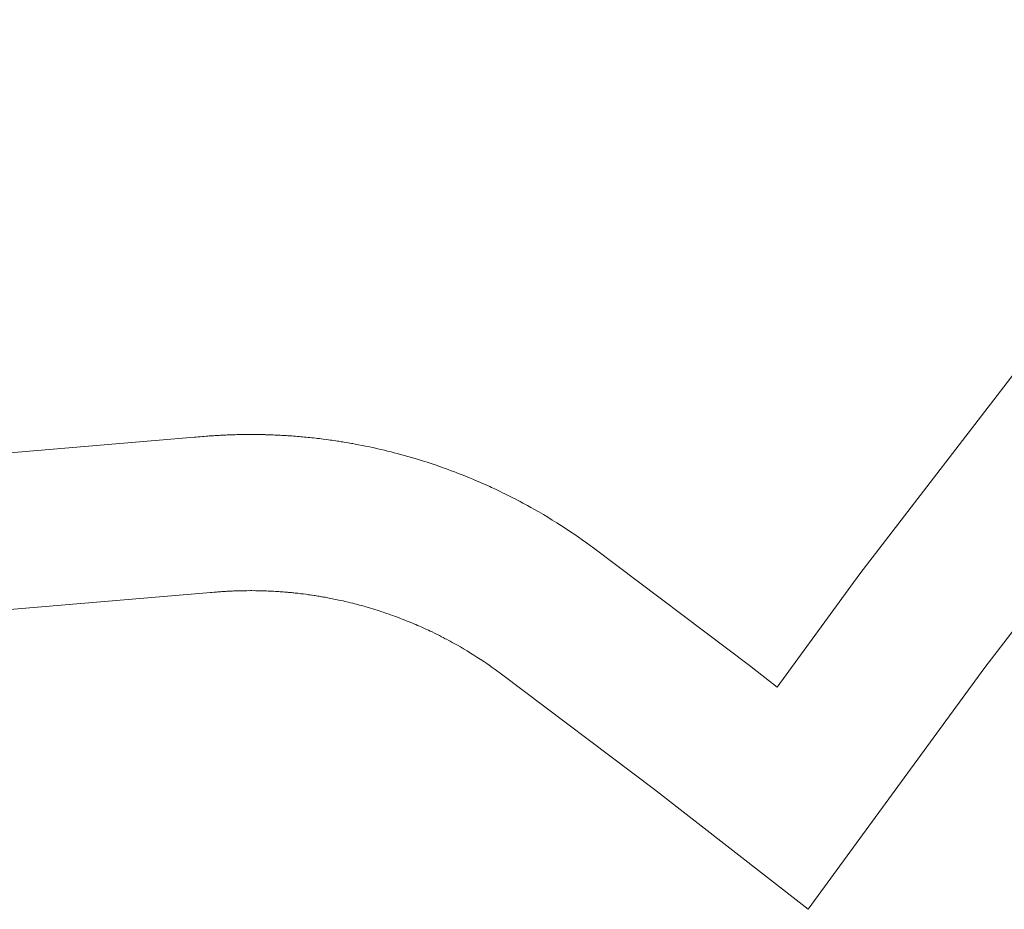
# Model space of a CAD drawing. Header units: metres. Extents: x 148316 to 148653, y 486436 to 486744.
# Tile 93 of 110: x 148563.398 to 148563.776, y 486715.708 to 486716.05. Entities that reach past the tile are written whole.
import ezdxf

# ---------------------------------------------------------------- set-up
doc = ezdxf.new("R2010")
doc.units = ezdxf.units.M
doc.header["$MEASUREMENT"] = 0
doc.layers.add('WVB-pen-brm-dik 018', color=6, linetype='Continuous', lineweight=13)
doc.layers.add('WVB-raster-60%', color=253, linetype='Continuous', lineweight=30)

# ---------------------------------------------------------------- blocks, each defined once
blk = doc.blocks.new('INZET')
at = {"layer": 'WVB-pen-brm-dik 018'}
for p, q in [((-0.039473, -0.1272679), (-0.0413896, -0.1261342)), ((-0.0413896, -0.1261342), (-0.039473, -0.1272679)), ((-0.0415404, -0.1263936), (-0.0396207, -0.127529)), ((-0.0396207, -0.127529), (-0.0415404, -0.1263936)), ((-0.0394661, -0.1272718), (-0.039473, -0.1272679)), ((-0.039473, -0.1272679), (-0.0394661, -0.1272718)), ((-0.0394633, -0.1272734), (-0.0394661, -0.1272718)), ((-0.0394661, -0.1272718), (-0.0394633, -0.1272734)), ((-0.0394605, -0.1272751), (-0.0394633, -0.1272734)), ((-0.0394633, -0.1272734), (-0.0394605, -0.1272751)), ((-0.0394569, -0.1272772), (-0.0394605, -0.1272751)), ((-0.0394605, -0.1272751), (-0.0394569, -0.1272772)), ((-0.0394531, -0.1272794), (-0.0394569, -0.1272772)), ((-0.0394569, -0.1272772), (-0.0394531, -0.1272794)), ((-0.03945, -0.1272812), (-0.0394531, -0.1272794)), ((-0.0394531, -0.1272794), (-0.03945, -0.1272812)), ((-0.0394471, -0.127283), (-0.03945, -0.1272812)), ((-0.03945, -0.1272812), (-0.0394471, -0.127283)), ((-0.0394444, -0.1272846), (-0.0394471, -0.127283)), ((-0.0394471, -0.127283), (-0.0394444, -0.1272846)), ((-0.0394418, -0.1272862), (-0.0394444, -0.1272846)), ((-0.0394444, -0.1272846), (-0.0394418, -0.1272862)), ((-0.0394397, -0.1272875), (-0.0394418, -0.1272862)), ((-0.0394418, -0.1272862), (-0.0394397, -0.1272875)), ((-0.039438, -0.1272885), (-0.0394397, -0.1272875)), ((-0.0394397, -0.1272875), (-0.039438, -0.1272885)), ((-0.0394346, -0.1272906), (-0.039438, -0.1272885)), ((-0.039438, -0.1272885), (-0.0394346, -0.1272906)), ((-0.0394324, -0.127292), (-0.0394346, -0.1272906)), ((-0.0394346, -0.1272906), (-0.0394324, -0.127292)), ((-0.039431, -0.1272929), (-0.0394324, -0.127292)), ((-0.0394324, -0.127292), (-0.039431, -0.1272929)), ((-0.0394283, -0.1272945), (-0.039431, -0.1272929)), ((-0.039431, -0.1272929), (-0.0394283, -0.1272945)), ((-0.0394255, -0.1272963), (-0.0394283, -0.1272945)), ((-0.0394283, -0.1272945), (-0.0394255, -0.1272963)), ((-0.0394235, -0.1272976), (-0.0394255, -0.1272963)), ((-0.0394255, -0.1272963), (-0.0394235, -0.1272976)), ((-0.039421, -0.1272992), (-0.0394235, -0.1272976)), ((-0.0394235, -0.1272976), (-0.039421, -0.1272992)), ((-0.0394175, -0.1273014), (-0.039421, -0.1272992)), ((-0.039421, -0.1272992), (-0.0394175, -0.1273014)), ((-0.0394151, -0.127303), (-0.0394175, -0.1273014)), ((-0.0394175, -0.1273014), (-0.0394151, -0.127303)), ((-0.0394129, -0.1273044), (-0.0394151, -0.127303)), ((-0.0394151, -0.127303), (-0.0394129, -0.1273044)), ((-0.0394085, -0.1273073), (-0.0394129, -0.1273044)), ((-0.0394129, -0.1273044), (-0.0394085, -0.1273073)), ((-0.039405, -0.1273096), (-0.0394085, -0.1273073)), ((-0.0394085, -0.1273073), (-0.039405, -0.1273096)), ((-0.0394023, -0.1273114), (-0.039405, -0.1273096)), ((-0.039405, -0.1273096), (-0.0394023, -0.1273114)), ((-0.0393997, -0.1273132), (-0.0394023, -0.1273114)), ((-0.0394023, -0.1273114), (-0.0393997, -0.1273132)), ((-0.0393972, -0.1273148), (-0.0393997, -0.1273132)), ((-0.0393997, -0.1273132), (-0.0393972, -0.1273148)), ((-0.0393952, -0.1273162), (-0.0393972, -0.1273148)), ((-0.0393972, -0.1273148), (-0.0393952, -0.1273162)), ((-0.039392, -0.1273184), (-0.0393952, -0.1273162)), ((-0.0393952, -0.1273162), (-0.039392, -0.1273184)), ((-0.0393885, -0.1273208), (-0.039392, -0.1273184)), ((-0.039392, -0.1273184), (-0.0393885, -0.1273208)), ((-0.0393862, -0.1273224), (-0.0393885, -0.1273208)), ((-0.0393885, -0.1273208), (-0.0393862, -0.1273224)), ((-0.039384, -0.1273239), (-0.0393862, -0.1273224)), ((-0.0393862, -0.1273224), (-0.039384, -0.1273239)), ((-0.0393813, -0.1273258), (-0.039384, -0.1273239)), ((-0.039384, -0.1273239), (-0.0393813, -0.1273258)), ((-0.0393783, -0.1273279), (-0.0393813, -0.1273258)), ((-0.0393813, -0.1273258), (-0.0393783, -0.1273279)), ((-0.0393756, -0.1273298), (-0.0393783, -0.1273279)), ((-0.0393783, -0.1273279), (-0.0393756, -0.1273298)), ((-0.0393723, -0.1273322), (-0.0393756, -0.1273298)), ((-0.0393756, -0.1273298), (-0.0393723, -0.1273322)), ((-0.03937, -0.1273338), (-0.0393723, -0.1273322)), ((-0.0393723, -0.1273322), (-0.03937, -0.1273338)), ((-0.0393667, -0.1273362), (-0.03937, -0.1273338)), ((-0.03937, -0.1273338), (-0.0393667, -0.1273362)), ((-0.0393639, -0.1273383), (-0.0393667, -0.1273362)), ((-0.0393667, -0.1273362), (-0.0393639, -0.1273383)), ((-0.0393613, -0.1273401), (-0.0393639, -0.1273383)), ((-0.0393639, -0.1273383), (-0.0393613, -0.1273401)), ((-0.0393585, -0.1273422), (-0.0393613, -0.1273401)), ((-0.0393613, -0.1273401), (-0.0393585, -0.1273422)), ((-0.0393551, -0.1273447), (-0.0393585, -0.1273422)), ((-0.0393585, -0.1273422), (-0.0393551, -0.1273447)), ((-0.0393532, -0.1273461), (-0.0393551, -0.1273447)), ((-0.0393551, -0.1273447), (-0.0393532, -0.1273461)), ((-0.0393523, -0.1273469), (-0.0393532, -0.1273461)), ((-0.0393532, -0.1273461), (-0.0393523, -0.1273469)), ((-0.0393489, -0.1273494), (-0.0393523, -0.1273469)), ((-0.0393523, -0.1273469), (-0.0393489, -0.1273494)), ((-0.0393467, -0.1273511), (-0.0393489, -0.1273494)), ((-0.0393489, -0.1273494), (-0.0393467, -0.1273511)), ((-0.0393438, -0.1273533), (-0.0393467, -0.1273511)), ((-0.0393467, -0.1273511), (-0.0393438, -0.1273533)), ((-0.0393406, -0.1273558), (-0.0393438, -0.1273533)), ((-0.0393438, -0.1273533), (-0.0393406, -0.1273558)), ((-0.0393381, -0.1273577), (-0.0393406, -0.1273558)), ((-0.0393406, -0.1273558), (-0.0393381, -0.1273577)), ((-0.0393363, -0.1273591), (-0.0393381, -0.1273577)), ((-0.0393381, -0.1273577), (-0.0393363, -0.1273591)), ((-0.0393335, -0.1273613), (-0.0393363, -0.1273591)), ((-0.0393363, -0.1273591), (-0.0393335, -0.1273613)), ((-0.0393303, -0.1273638), (-0.0393335, -0.1273613)), ((-0.0393335, -0.1273613), (-0.0393303, -0.1273638)), ((-0.0393277, -0.1273659), (-0.0393303, -0.1273638)), ((-0.0393303, -0.1273638), (-0.0393277, -0.1273659)), ((-0.0393242, -0.1273687), (-0.0393277, -0.1273659)), ((-0.0393277, -0.1273659), (-0.0393242, -0.1273687)), ((-0.0393207, -0.1273715), (-0.0393242, -0.1273687)), ((-0.0393242, -0.1273687), (-0.0393207, -0.1273715)), ((-0.0393184, -0.1273734), (-0.0393207, -0.1273715)), ((-0.0393207, -0.1273715), (-0.0393184, -0.1273734)), ((-0.0393155, -0.1273757), (-0.0393184, -0.1273734)), ((-0.0393184, -0.1273734), (-0.0393155, -0.1273757)), ((-0.0393128, -0.127378), (-0.0393155, -0.1273757)), ((-0.0393155, -0.1273757), (-0.0393128, -0.127378)), ((-0.0393104, -0.12738), (-0.0393128, -0.127378)), ((-0.0393128, -0.127378), (-0.0393104, -0.12738)), ((-0.0393073, -0.1273826), (-0.0393104, -0.12738)), ((-0.0393104, -0.12738), (-0.0393073, -0.1273826)), ((-0.0393041, -0.1273852), (-0.0393073, -0.1273826)), ((-0.0393073, -0.1273826), (-0.0393041, -0.1273852)), ((-0.0393016, -0.1273873), (-0.0393041, -0.1273852)), ((-0.0393041, -0.1273852), (-0.0393016, -0.1273873)), ((-0.0392993, -0.1273893), (-0.0393016, -0.1273873)), ((-0.0393016, -0.1273873), (-0.0392993, -0.1273893)), ((-0.0392967, -0.1273915), (-0.0392993, -0.1273893)), ((-0.0392993, -0.1273893), (-0.0392967, -0.1273915)), ((-0.0392938, -0.127394), (-0.0392967, -0.1273915)), ((-0.0392967, -0.1273915), (-0.0392938, -0.127394)), ((-0.0392917, -0.1273959), (-0.0392938, -0.127394)), ((-0.0392938, -0.127394), (-0.0392917, -0.1273959)), ((-0.0392888, -0.1273984), (-0.0392917, -0.1273959)), ((-0.0392917, -0.1273959), (-0.0392888, -0.1273984)), ((-0.0392861, -0.1274007), (-0.0392888, -0.1273984)), ((-0.0392888, -0.1273984), (-0.0392861, -0.1274007)), ((-0.0392835, -0.1274031), (-0.0392861, -0.1274007)), ((-0.0392861, -0.1274007), (-0.0392835, -0.1274031)), ((-0.0392807, -0.1274055), (-0.0392835, -0.1274031)), ((-0.0392835, -0.1274031), (-0.0392807, -0.1274055)), ((-0.0392777, -0.1274082), (-0.0392807, -0.1274055)), ((-0.0392807, -0.1274055), (-0.0392777, -0.1274082)), ((-0.0392757, -0.1274101), (-0.0392777, -0.1274082)), ((-0.0392777, -0.1274082), (-0.0392757, -0.1274101)), ((-0.0392725, -0.1274129), (-0.0392757, -0.1274101)), ((-0.0392757, -0.1274101), (-0.0392725, -0.1274129)), ((-0.0392701, -0.1274151), (-0.0392725, -0.1274129)), ((-0.0392725, -0.1274129), (-0.0392701, -0.1274151)), ((-0.0392671, -0.1274179), (-0.0392701, -0.1274151)), ((-0.0392701, -0.1274151), (-0.0392671, -0.1274179)), ((-0.039262, -0.1274226), (-0.0392671, -0.1274179)), ((-0.0392671, -0.1274179), (-0.039262, -0.1274226)), ((-0.0392597, -0.1274248), (-0.039262, -0.1274226)), ((-0.039262, -0.1274226), (-0.0392597, -0.1274248)), ((-0.039257, -0.1274273), (-0.0392597, -0.1274248)), ((-0.0392597, -0.1274248), (-0.039257, -0.1274273)), ((-0.0392547, -0.1274295), (-0.039257, -0.1274273)), ((-0.039257, -0.1274273), (-0.0392547, -0.1274295)), ((-0.0392521, -0.127432), (-0.0392547, -0.1274295)), ((-0.0392547, -0.1274295), (-0.0392521, -0.127432)), ((-0.0392492, -0.1274348), (-0.0392521, -0.127432)), ((-0.0392521, -0.127432), (-0.0392492, -0.1274348)), ((-0.0392469, -0.127437), (-0.0392492, -0.1274348)), ((-0.0392492, -0.1274348), (-0.0392469, -0.127437)), ((-0.0392449, -0.1274389), (-0.0392469, -0.127437)), ((-0.0392469, -0.127437), (-0.0392449, -0.1274389)), ((-0.0392418, -0.127442), (-0.0392449, -0.1274389)), ((-0.0392449, -0.1274389), (-0.0392418, -0.127442)), ((-0.0392395, -0.1274442), (-0.0392418, -0.127442)), ((-0.0392418, -0.127442), (-0.0392395, -0.1274442)), ((-0.0392375, -0.1274463), (-0.0392395, -0.1274442)), ((-0.0392395, -0.1274442), (-0.0392375, -0.1274463)), ((-0.0392351, -0.1274486), (-0.0392375, -0.1274463)), ((-0.0392375, -0.1274463), (-0.0392351, -0.1274486)), ((-0.0392323, -0.1274514), (-0.0392351, -0.1274486)), ((-0.0392351, -0.1274486), (-0.0392323, -0.1274514)), ((-0.0392298, -0.1274539), (-0.0392323, -0.1274514)), ((-0.0392323, -0.1274514), (-0.0392298, -0.1274539)), ((-0.0392277, -0.1274561), (-0.0392298, -0.1274539)), ((-0.0392298, -0.1274539), (-0.0392277, -0.1274561)), ((-0.0392256, -0.1274582), (-0.0392277, -0.1274561)), ((-0.0392277, -0.1274561), (-0.0392256, -0.1274582)), ((-0.0392227, -0.1274612), (-0.0392256, -0.1274582)), ((-0.0392256, -0.1274582), (-0.0392227, -0.1274612)), ((-0.0392088, -0.1274759), (-0.0392227, -0.1274612)), ((-0.0392227, -0.1274612), (-0.0392088, -0.1274759)), ((-0.0392031, -0.127482), (-0.0392088, -0.1274759)), ((-0.0392088, -0.1274759), (-0.0392031, -0.127482)), ((-0.0391997, -0.1274856), (-0.0392031, -0.127482)), ((-0.0392031, -0.127482), (-0.0391997, -0.1274856)), ((-0.0391972, -0.1274884), (-0.0391997, -0.1274856)), ((-0.0391997, -0.1274856), (-0.0391972, -0.1274884)), ((-0.0391924, -0.1274937), (-0.0391972, -0.1274884)), ((-0.0391972, -0.1274884), (-0.0391924, -0.1274937)), ((-0.0391883, -0.1274984), (-0.0391924, -0.1274937)), ((-0.0391924, -0.1274937), (-0.0391883, -0.1274984)), ((-0.0391837, -0.1275037), (-0.0391883, -0.1274984)), ((-0.0391883, -0.1274984), (-0.0391837, -0.1275037)), ((-0.0391798, -0.1275082), (-0.0391837, -0.1275037)), ((-0.0391837, -0.1275037), (-0.0391798, -0.1275082)), ((-0.0391749, -0.1275138), (-0.0391798, -0.1275082)), ((-0.0391798, -0.1275082), (-0.0391749, -0.1275138)), ((-0.0391713, -0.1275181), (-0.0391749, -0.1275138)), ((-0.0391749, -0.1275138), (-0.0391713, -0.1275181)), ((-0.0391675, -0.1275226), (-0.0391713, -0.1275181)), ((-0.0391713, -0.1275181), (-0.0391675, -0.1275226)), ((-0.0396207, -0.127529), (-0.0396142, -0.1275327)), ((-0.0396142, -0.1275327), (-0.0396207, -0.127529)), ((-0.0396142, -0.1275327), (-0.0396137, -0.127533)), ((-0.0396137, -0.127533), (-0.0396142, -0.1275327)), ((-0.0396137, -0.127533), (-0.0396122, -0.1275339)), ((-0.0396122, -0.1275339), (-0.0396137, -0.127533)), ((-0.0396122, -0.1275339), (-0.0396081, -0.1275363)), ((-0.0396081, -0.1275363), (-0.0396122, -0.1275339)), ((-0.0396081, -0.1275363), (-0.039606, -0.1275375)), ((-0.039606, -0.1275375), (-0.0396081, -0.1275363)), ((-0.0391633, -0.1275277), (-0.0391675, -0.1275226)), ((-0.0391675, -0.1275226), (-0.0391633, -0.1275277)), ((-0.0391598, -0.127532), (-0.0391633, -0.1275277)), ((-0.0391633, -0.1275277), (-0.0391598, -0.127532)), ((-0.0391558, -0.127537), (-0.0391598, -0.127532)), ((-0.0391598, -0.127532), (-0.0391558, -0.127537)), ((-0.0391524, -0.1275412), (-0.0391558, -0.127537)), ((-0.0391558, -0.127537), (-0.0391524, -0.1275412)), ((-0.039606, -0.1275375), (-0.0396042, -0.1275386)), ((-0.0396042, -0.1275386), (-0.039606, -0.1275375)), ((-0.0396042, -0.1275386), (-0.039602, -0.1275399)), ((-0.039602, -0.1275399), (-0.0396042, -0.1275386)), ((-0.039602, -0.1275399), (-0.0395999, -0.1275412)), ((-0.0395999, -0.1275412), (-0.039602, -0.1275399)), ((-0.0395999, -0.1275412), (-0.0395977, -0.1275425)), ((-0.0395977, -0.1275425), (-0.0395999, -0.1275412)), ((-0.0395977, -0.1275425), (-0.0395955, -0.1275438)), ((-0.0395955, -0.1275438), (-0.0395977, -0.1275425)), ((-0.0395955, -0.1275438), (-0.0395943, -0.1275446)), ((-0.0395943, -0.1275446), (-0.0395955, -0.1275438)), ((-0.0395943, -0.1275446), (-0.0395931, -0.1275453)), ((-0.0395931, -0.1275453), (-0.0395943, -0.1275446)), ((-0.0395931, -0.1275453), (-0.0395911, -0.1275466)), ((-0.0395911, -0.1275466), (-0.0395931, -0.1275453)), ((-0.0395911, -0.1275466), (-0.0395892, -0.1275477)), ((-0.0395892, -0.1275477), (-0.0395911, -0.1275466)), ((-0.0395892, -0.1275477), (-0.0395876, -0.1275487)), ((-0.0395876, -0.1275487), (-0.0395892, -0.1275477)), ((-0.0395876, -0.1275487), (-0.0395865, -0.1275494)), ((-0.0395865, -0.1275494), (-0.0395876, -0.1275487)), ((-0.0395865, -0.1275494), (-0.0395848, -0.1275505)), ((-0.0395848, -0.1275505), (-0.0395865, -0.1275494)), ((-0.0395848, -0.1275505), (-0.0395824, -0.1275521)), ((-0.0395824, -0.1275521), (-0.0395848, -0.1275505)), ((-0.0395824, -0.1275521), (-0.0395805, -0.1275533)), ((-0.0395805, -0.1275533), (-0.0395824, -0.1275521)), ((-0.0395805, -0.1275533), (-0.0395783, -0.1275547)), ((-0.0395783, -0.1275547), (-0.0395805, -0.1275533)), ((-0.0395783, -0.1275547), (-0.0395759, -0.1275562)), ((-0.0395759, -0.1275562), (-0.0395783, -0.1275547)), ((-0.0391481, -0.1275466), (-0.0391524, -0.1275412)), ((-0.0391524, -0.1275412), (-0.0391481, -0.1275466)), ((-0.0391447, -0.1275509), (-0.0391481, -0.1275466)), ((-0.0391481, -0.1275466), (-0.0391447, -0.1275509)), ((-0.0391407, -0.1275562), (-0.0391447, -0.1275509)), ((-0.0391447, -0.1275509), (-0.0391407, -0.1275562)), ((-0.0395759, -0.1275562), (-0.039574, -0.1275575)), ((-0.039574, -0.1275575), (-0.0395759, -0.1275562)), ((-0.039574, -0.1275575), (-0.0395714, -0.1275593)), ((-0.0395714, -0.1275593), (-0.039574, -0.1275575)), ((-0.0395714, -0.1275593), (-0.0395686, -0.1275611)), ((-0.0395686, -0.1275611), (-0.0395714, -0.1275593)), ((-0.0395686, -0.1275611), (-0.0395672, -0.127562)), ((-0.0395672, -0.127562), (-0.0395686, -0.1275611)), ((-0.0395672, -0.127562), (-0.0395654, -0.1275633)), ((-0.0395654, -0.1275633), (-0.0395672, -0.127562)), ((-0.0395654, -0.1275633), (-0.0395637, -0.1275644)), ((-0.0395637, -0.1275644), (-0.0395654, -0.1275633)), ((-0.0395637, -0.1275644), (-0.0395613, -0.127566)), ((-0.0395613, -0.127566), (-0.0395637, -0.1275644)), ((-0.0395613, -0.127566), (-0.0395588, -0.1275677)), ((-0.0395588, -0.1275677), (-0.0395613, -0.127566)), ((-0.0395588, -0.1275677), (-0.0395577, -0.1275685)), ((-0.0395577, -0.1275685), (-0.0395588, -0.1275677)), ((-0.0395577, -0.1275685), (-0.0395555, -0.1275701)), ((-0.0395555, -0.1275701), (-0.0395577, -0.1275685)), ((-0.0395555, -0.1275701), (-0.0395532, -0.1275716)), ((-0.0395532, -0.1275716), (-0.0395555, -0.1275701)), ((-0.0395532, -0.1275716), (-0.0395518, -0.1275727)), ((-0.0395518, -0.1275727), (-0.0395532, -0.1275716)), ((-0.0395518, -0.1275727), (-0.0395496, -0.1275742)), ((-0.0395496, -0.1275742), (-0.0395518, -0.1275727)), ((-0.0395496, -0.1275742), (-0.0395474, -0.1275758)), ((-0.0395474, -0.1275758), (-0.0395496, -0.1275742)), ((-0.0391374, -0.1275604), (-0.0391407, -0.1275562)), ((-0.0391407, -0.1275562), (-0.0391374, -0.1275604)), ((-0.0391331, -0.1275661), (-0.0391374, -0.1275604)), ((-0.0391374, -0.1275604), (-0.0391331, -0.1275661)), ((-0.0391301, -0.1275701), (-0.0391331, -0.1275661)), ((-0.0391331, -0.1275661), (-0.0391301, -0.1275701)), ((-0.039128, -0.127573), (-0.0391301, -0.1275701)), ((-0.0391301, -0.1275701), (-0.039128, -0.127573)), ((-0.0391242, -0.1275781), (-0.039128, -0.127573)), ((-0.039128, -0.127573), (-0.0391242, -0.1275781)), ((-0.0395474, -0.1275758), (-0.0395452, -0.1275774)), ((-0.0395452, -0.1275774), (-0.0395474, -0.1275758)), ((-0.0395452, -0.1275774), (-0.0395433, -0.1275787)), ((-0.0395433, -0.1275787), (-0.0395452, -0.1275774)), ((-0.0395433, -0.1275787), (-0.0395411, -0.1275803)), ((-0.0395411, -0.1275803), (-0.0395433, -0.1275787)), ((-0.0395411, -0.1275803), (-0.0395384, -0.1275823)), ((-0.0395384, -0.1275823), (-0.0395411, -0.1275803)), ((-0.0395384, -0.1275823), (-0.0395369, -0.1275834)), ((-0.0395369, -0.1275834), (-0.0395384, -0.1275823)), ((-0.0395369, -0.1275834), (-0.0395355, -0.1275845)), ((-0.0395355, -0.1275845), (-0.0395369, -0.1275834)), ((-0.0395355, -0.1275845), (-0.0395336, -0.1275859)), ((-0.0395336, -0.1275859), (-0.0395355, -0.1275845)), ((-0.0395336, -0.1275859), (-0.0395321, -0.127587)), ((-0.0395321, -0.127587), (-0.0395336, -0.1275859)), ((-0.0395321, -0.127587), (-0.0395304, -0.1275883)), ((-0.0395304, -0.1275883), (-0.0395321, -0.127587)), ((-0.0395304, -0.1275883), (-0.039528, -0.1275901)), ((-0.039528, -0.1275901), (-0.0395304, -0.1275883)), ((-0.039528, -0.1275901), (-0.0395263, -0.1275914)), ((-0.0395263, -0.1275914), (-0.039528, -0.1275901)), ((-0.0395263, -0.1275914), (-0.0395252, -0.1275923)), ((-0.0395252, -0.1275923), (-0.0395263, -0.1275914)), ((-0.0395252, -0.1275923), (-0.0395224, -0.1275945)), ((-0.0395224, -0.1275945), (-0.0395252, -0.1275923)), ((-0.0391204, -0.1275833), (-0.0391242, -0.1275781)), ((-0.0391242, -0.1275781), (-0.0391204, -0.1275833)), ((-0.0391174, -0.1275875), (-0.0391204, -0.1275833)), ((-0.0391204, -0.1275833), (-0.0391174, -0.1275875)), ((-0.0391143, -0.1275919), (-0.0391174, -0.1275875)), ((-0.0391174, -0.1275875), (-0.0391143, -0.1275919)), ((-0.0391112, -0.1275963), (-0.0391143, -0.1275919)), ((-0.0391143, -0.1275919), (-0.0391112, -0.1275963)), ((-0.0395224, -0.1275945), (-0.0395203, -0.1275961)), ((-0.0395203, -0.1275961), (-0.0395224, -0.1275945)), ((-0.0395203, -0.1275961), (-0.0395185, -0.1275974)), ((-0.0395185, -0.1275974), (-0.0395203, -0.1275961)), ((-0.0395185, -0.1275974), (-0.0395168, -0.1275988)), ((-0.0395168, -0.1275988), (-0.0395185, -0.1275974)), ((-0.0395168, -0.1275988), (-0.0395142, -0.1276009)), ((-0.0395142, -0.1276009), (-0.0395168, -0.1275988)), ((-0.0395142, -0.1276009), (-0.0395116, -0.127603)), ((-0.0395116, -0.127603), (-0.0395142, -0.1276009)), ((-0.0395116, -0.127603), (-0.0395101, -0.1276041)), ((-0.0395101, -0.1276041), (-0.0395116, -0.127603)), ((-0.0395101, -0.1276041), (-0.0395081, -0.1276058)), ((-0.0395081, -0.1276058), (-0.0395101, -0.1276041)), ((-0.0395081, -0.1276058), (-0.0395061, -0.1276074)), ((-0.0395061, -0.1276074), (-0.0395081, -0.1276058)), ((-0.0395061, -0.1276074), (-0.0395043, -0.1276089)), ((-0.0395043, -0.1276089), (-0.0395061, -0.1276074)), ((-0.0395043, -0.1276089), (-0.0395018, -0.127611)), ((-0.0395018, -0.127611), (-0.0395043, -0.1276089)), ((-0.0395018, -0.127611), (-0.0394998, -0.1276127)), ((-0.0394998, -0.1276127), (-0.0395018, -0.127611)), ((-0.0394998, -0.1276127), (-0.0394976, -0.1276145)), ((-0.0394976, -0.1276145), (-0.0394998, -0.1276127)), ((-0.0391083, -0.1276004), (-0.0391112, -0.1275963)), ((-0.0391112, -0.1275963), (-0.0391083, -0.1276004)), ((-0.0391054, -0.1276046), (-0.0391083, -0.1276004)), ((-0.0391083, -0.1276004), (-0.0391054, -0.1276046)), ((-0.0391018, -0.12761), (-0.0391054, -0.1276046)), ((-0.0391054, -0.1276046), (-0.0391018, -0.12761)), ((-0.0390989, -0.1276142), (-0.0391018, -0.12761)), ((-0.0391018, -0.12761), (-0.0390989, -0.1276142)), ((-0.0394976, -0.1276145), (-0.0394962, -0.1276157)), ((-0.0394962, -0.1276157), (-0.0394976, -0.1276145)), ((-0.0394962, -0.1276157), (-0.0394937, -0.1276178)), ((-0.0394937, -0.1276178), (-0.0394962, -0.1276157)), ((-0.0394937, -0.1276178), (-0.0394923, -0.127619)), ((-0.0394923, -0.127619), (-0.0394937, -0.1276178)), ((-0.0394923, -0.127619), (-0.0394902, -0.1276208)), ((-0.0394902, -0.1276208), (-0.0394923, -0.127619)), ((-0.0394902, -0.1276208), (-0.0394879, -0.1276228)), ((-0.0394879, -0.1276228), (-0.0394902, -0.1276208)), ((-0.0394879, -0.1276228), (-0.0394858, -0.1276246)), ((-0.0394858, -0.1276246), (-0.0394879, -0.1276228)), ((-0.0394858, -0.1276246), (-0.0394843, -0.127626)), ((-0.0394843, -0.127626), (-0.0394858, -0.1276246)), ((-0.0394843, -0.127626), (-0.0394823, -0.1276277)), ((-0.0394823, -0.1276277), (-0.0394843, -0.127626)), ((-0.0394823, -0.1276277), (-0.0394805, -0.1276293)), ((-0.0394805, -0.1276293), (-0.0394823, -0.1276277)), ((-0.0394805, -0.1276293), (-0.0394784, -0.1276312)), ((-0.0394784, -0.1276312), (-0.0394805, -0.1276293)), ((-0.0394784, -0.1276312), (-0.0394765, -0.127633)), ((-0.0394765, -0.127633), (-0.0394784, -0.1276312)), ((-0.0390955, -0.1276193), (-0.0390989, -0.1276142)), ((-0.0390989, -0.1276142), (-0.0390955, -0.1276193)), ((-0.0390927, -0.1276237), (-0.0390955, -0.1276193)), ((-0.0390955, -0.1276193), (-0.0390927, -0.1276237)), ((-0.0390895, -0.1276286), (-0.0390927, -0.1276237)), ((-0.0390927, -0.1276237), (-0.0390895, -0.1276286)), ((-0.0390865, -0.1276331), (-0.0390895, -0.1276286)), ((-0.0390895, -0.1276286), (-0.0390865, -0.1276331)), ((-0.0394765, -0.127633), (-0.0394741, -0.1276351)), ((-0.0394741, -0.1276351), (-0.0394765, -0.127633)), ((-0.0394741, -0.1276351), (-0.0394728, -0.1276363)), ((-0.0394728, -0.1276363), (-0.0394741, -0.1276351)), ((-0.0394728, -0.1276363), (-0.0394709, -0.127638)), ((-0.0394709, -0.127638), (-0.0394728, -0.1276363)), ((-0.0394709, -0.127638), (-0.039467, -0.1276416)), ((-0.039467, -0.1276416), (-0.0394709, -0.127638)), ((-0.039467, -0.1276416), (-0.0394653, -0.1276433)), ((-0.0394653, -0.1276433), (-0.039467, -0.1276416)), ((-0.0394653, -0.1276433), (-0.0394632, -0.1276452)), ((-0.0394632, -0.1276452), (-0.0394653, -0.1276433)), ((-0.0394632, -0.1276452), (-0.0394614, -0.1276469)), ((-0.0394614, -0.1276469), (-0.0394632, -0.1276452)), ((-0.0394614, -0.1276469), (-0.0394593, -0.1276489)), ((-0.0394593, -0.1276489), (-0.0394614, -0.1276469)), ((-0.0394593, -0.1276489), (-0.0394582, -0.12765)), ((-0.0394582, -0.12765), (-0.0394593, -0.1276489)), ((-0.0394582, -0.12765), (-0.0394553, -0.1276529)), ((-0.0394553, -0.1276529), (-0.0394582, -0.12765)), ((-0.039084, -0.127637), (-0.0390865, -0.1276331)), ((-0.0390865, -0.1276331), (-0.039084, -0.127637)), ((-0.0390813, -0.1276413), (-0.039084, -0.127637)), ((-0.039084, -0.127637), (-0.0390813, -0.1276413)), ((-0.0390776, -0.1276472), (-0.0390813, -0.1276413)), ((-0.0390813, -0.1276413), (-0.0390776, -0.1276472)), ((-0.0390753, -0.127651), (-0.0390776, -0.1276472)), ((-0.0390776, -0.1276472), (-0.0390753, -0.127651)), ((-0.0394553, -0.1276529), (-0.0394538, -0.1276542)), ((-0.0394538, -0.1276542), (-0.0394553, -0.1276529)), ((-0.0394538, -0.1276542), (-0.0394524, -0.1276556)), ((-0.0394524, -0.1276556), (-0.0394538, -0.1276542)), ((-0.0394524, -0.1276556), (-0.0394504, -0.1276576)), ((-0.0394504, -0.1276576), (-0.0394524, -0.1276556)), ((-0.0394504, -0.1276576), (-0.0394485, -0.1276595)), ((-0.0394485, -0.1276595), (-0.0394504, -0.1276576)), ((-0.0394485, -0.1276595), (-0.0394469, -0.127661)), ((-0.0394469, -0.127661), (-0.0394485, -0.1276595)), ((-0.0394469, -0.127661), (-0.0394452, -0.1276627)), ((-0.0394452, -0.1276627), (-0.0394469, -0.127661)), ((-0.0394452, -0.1276627), (-0.0394441, -0.1276638)), ((-0.0394441, -0.1276638), (-0.0394452, -0.1276627)), ((-0.0394441, -0.1276638), (-0.0394424, -0.1276657)), ((-0.0394424, -0.1276657), (-0.0394441, -0.1276638)), ((-0.0394424, -0.1276657), (-0.0394402, -0.1276678)), ((-0.0394402, -0.1276678), (-0.0394424, -0.1276657)), ((-0.0394402, -0.1276678), (-0.039439, -0.1276691)), ((-0.039439, -0.1276691), (-0.0394402, -0.1276678)), ((-0.039439, -0.1276691), (-0.0394261, -0.1276826)), ((-0.0394261, -0.1276826), (-0.039439, -0.1276691)), ((-0.0390727, -0.1276552), (-0.0390753, -0.127651)), ((-0.0390753, -0.127651), (-0.0390727, -0.1276552)), ((-0.0390701, -0.1276596), (-0.0390727, -0.1276552)), ((-0.0390727, -0.1276552), (-0.0390701, -0.1276596)), ((-0.039067, -0.1276647), (-0.0390701, -0.1276596)), ((-0.0390701, -0.1276596), (-0.039067, -0.1276647)), ((-0.0390642, -0.1276694), (-0.039067, -0.1276647)), ((-0.039067, -0.1276647), (-0.0390642, -0.1276694)), ((-0.0390617, -0.1276736), (-0.0390642, -0.1276694)), ((-0.0390642, -0.1276694), (-0.0390617, -0.1276736)), ((-0.0394261, -0.1276826), (-0.0394195, -0.1276899)), ((-0.0394195, -0.1276899), (-0.0394261, -0.1276826)), ((-0.0390594, -0.1276778), (-0.0390617, -0.1276736)), ((-0.0390617, -0.1276736), (-0.0390594, -0.1276778)), ((-0.0390576, -0.1276808), (-0.0390594, -0.1276778)), ((-0.0390594, -0.1276778), (-0.0390576, -0.1276808)), ((-0.0390542, -0.1276868), (-0.0390576, -0.1276808)), ((-0.0390576, -0.1276808), (-0.0390542, -0.1276868)), ((-0.0390507, -0.127693), (-0.0390542, -0.1276868)), ((-0.0390542, -0.1276868), (-0.0390507, -0.127693)), ((-0.0394195, -0.1276899), (-0.0394161, -0.1276936)), ((-0.0394161, -0.1276936), (-0.0394195, -0.1276899)), ((-0.0394161, -0.1276936), (-0.0394137, -0.1276963)), ((-0.0394137, -0.1276963), (-0.0394161, -0.1276936)), ((-0.0394137, -0.1276963), (-0.0394097, -0.127701)), ((-0.0394097, -0.127701), (-0.0394137, -0.1276963)), ((-0.0394097, -0.127701), (-0.0394067, -0.1277044)), ((-0.0394067, -0.1277044), (-0.0394097, -0.127701)), ((-0.0394067, -0.1277044), (-0.0394037, -0.1277078)), ((-0.0394037, -0.1277078), (-0.0394067, -0.1277044)), ((-0.0390486, -0.127697), (-0.0390507, -0.127693)), ((-0.0390507, -0.127693), (-0.0390486, -0.127697)), ((-0.039046, -0.1277016), (-0.0390486, -0.127697)), ((-0.0390486, -0.127697), (-0.039046, -0.1277016)), ((-0.0390436, -0.127706), (-0.039046, -0.1277016)), ((-0.039046, -0.1277016), (-0.0390436, -0.127706)), ((-0.0390404, -0.1277119), (-0.0390436, -0.127706)), ((-0.0390436, -0.127706), (-0.0390404, -0.1277119)), ((-0.0394037, -0.1277078), (-0.0394011, -0.127711)), ((-0.0394011, -0.127711), (-0.0394037, -0.1277078)), ((-0.0394011, -0.127711), (-0.0393977, -0.127715)), ((-0.0393977, -0.127715), (-0.0394011, -0.127711)), ((-0.0393977, -0.127715), (-0.039395, -0.1277183)), ((-0.039395, -0.1277183), (-0.0393977, -0.127715)), ((-0.039395, -0.1277183), (-0.0393924, -0.1277214)), ((-0.0393924, -0.1277214), (-0.039395, -0.1277183)), ((-0.0393924, -0.1277214), (-0.0393895, -0.1277251)), ((-0.0393895, -0.1277251), (-0.0393924, -0.1277214)), ((-0.0393895, -0.1277251), (-0.039387, -0.1277281)), ((-0.039387, -0.1277281), (-0.0393895, -0.1277251)), ((-0.0390383, -0.127716), (-0.0390404, -0.1277119)), ((-0.0390404, -0.1277119), (-0.0390383, -0.127716)), ((-0.0390356, -0.1277212), (-0.0390383, -0.127716)), ((-0.0390383, -0.127716), (-0.0390356, -0.1277212)), ((-0.0390335, -0.1277252), (-0.0390356, -0.1277212)), ((-0.0390356, -0.1277212), (-0.0390335, -0.1277252)), ((-0.0390304, -0.1277312), (-0.0390335, -0.1277252)), ((-0.0390335, -0.1277252), (-0.0390304, -0.1277312)), ((-0.039387, -0.1277281), (-0.0393838, -0.1277323)), ((-0.0393838, -0.1277323), (-0.039387, -0.1277281)), ((-0.0393838, -0.1277323), (-0.0393815, -0.1277351)), ((-0.0393815, -0.1277351), (-0.0393838, -0.1277323)), ((-0.0393815, -0.1277351), (-0.0393785, -0.127739)), ((-0.0393785, -0.127739), (-0.0393815, -0.1277351)), ((-0.0393785, -0.127739), (-0.039376, -0.1277423)), ((-0.039376, -0.1277423), (-0.0393785, -0.127739)), ((-0.039376, -0.1277423), (-0.0393733, -0.1277458)), ((-0.0393733, -0.1277458), (-0.039376, -0.1277423)), ((-0.0390285, -0.1277351), (-0.0390304, -0.1277312)), ((-0.0390304, -0.1277312), (-0.0390285, -0.1277351)), ((-0.0390259, -0.1277403), (-0.0390285, -0.1277351)), ((-0.0390285, -0.1277351), (-0.0390259, -0.1277403)), ((-0.0390239, -0.1277444), (-0.0390259, -0.1277403)), ((-0.0390259, -0.1277403), (-0.0390239, -0.1277444)), ((-0.0390216, -0.1277492), (-0.0390239, -0.1277444)), ((-0.0390239, -0.1277444), (-0.0390216, -0.1277492)), ((-0.0393733, -0.1277458), (-0.0393709, -0.1277491)), ((-0.0393709, -0.1277491), (-0.0393733, -0.1277458)), ((-0.0393709, -0.1277491), (-0.0393687, -0.127752)), ((-0.0393687, -0.127752), (-0.0393709, -0.1277491)), ((-0.0393687, -0.127752), (-0.0393659, -0.1277558)), ((-0.0393659, -0.1277558), (-0.0393687, -0.127752)), ((-0.0393659, -0.1277558), (-0.0393641, -0.1277583)), ((-0.0393641, -0.1277583), (-0.0393659, -0.1277558)), ((-0.0393641, -0.1277583), (-0.0393617, -0.1277617)), ((-0.0393617, -0.1277617), (-0.0393641, -0.1277583)), ((-0.0393617, -0.1277617), (-0.0393589, -0.1277655)), ((-0.0393589, -0.1277655), (-0.0393617, -0.1277617)), ((-0.0390183, -0.1277561), (-0.0390216, -0.1277492)), ((-0.0390216, -0.1277492), (-0.0390183, -0.1277561)), ((-0.0390148, -0.1277635), (-0.0390183, -0.1277561)), ((-0.0390183, -0.1277561), (-0.0390148, -0.1277635)), ((-0.0390108, -0.1277721), (-0.0390148, -0.1277635)), ((-0.0390148, -0.1277635), (-0.0390108, -0.1277721)), ((-0.0393589, -0.1277655), (-0.0393572, -0.127768)), ((-0.0393572, -0.127768), (-0.0393589, -0.1277655)), ((-0.0393572, -0.127768), (-0.0393547, -0.1277715)), ((-0.0393547, -0.1277715), (-0.0393572, -0.127768)), ((-0.0393547, -0.1277715), (-0.0393526, -0.1277746)), ((-0.0393526, -0.1277746), (-0.0393547, -0.1277715)), ((-0.0393526, -0.1277746), (-0.0393504, -0.1277779)), ((-0.0393504, -0.1277779), (-0.0393526, -0.1277746)), ((-0.0393504, -0.1277779), (-0.0393481, -0.1277813)), ((-0.0393481, -0.1277813), (-0.0393504, -0.1277779)), ((-0.0393481, -0.1277813), (-0.0393458, -0.1277848)), ((-0.0393458, -0.1277848), (-0.0393481, -0.1277813)), ((-0.0390067, -0.1277813), (-0.0390108, -0.1277721)), ((-0.0390108, -0.1277721), (-0.0390067, -0.1277813)), ((-0.0390027, -0.1277905), (-0.0390067, -0.1277813)), ((-0.0390067, -0.1277813), (-0.0390027, -0.1277905)), ((-0.0393458, -0.1277848), (-0.039344, -0.1277875)), ((-0.039344, -0.1277875), (-0.0393458, -0.1277848)), ((-0.039344, -0.1277875), (-0.0393409, -0.1277922)), ((-0.0393409, -0.1277922), (-0.039344, -0.1277875)), ((-0.0393409, -0.1277922), (-0.0393394, -0.1277946)), ((-0.0393394, -0.1277946), (-0.0393409, -0.1277922)), ((-0.0393394, -0.1277946), (-0.0393373, -0.1277978)), ((-0.0393373, -0.1277978), (-0.0393394, -0.1277946)), ((-0.0393373, -0.1277978), (-0.0393349, -0.1278016)), ((-0.0393349, -0.1278016), (-0.0393373, -0.1277978)), ((-0.0393349, -0.1278016), (-0.0393326, -0.1278053)), ((-0.0393326, -0.1278053), (-0.0393349, -0.1278016)), ((-0.0389987, -0.1277997), (-0.0390027, -0.1277905)), ((-0.0390027, -0.1277905), (-0.0389987, -0.1277997)), ((-0.0389947, -0.1278093), (-0.0389987, -0.1277997)), ((-0.0389987, -0.1277997), (-0.0389947, -0.1278093)), ((-0.0393326, -0.1278053), (-0.039331, -0.127808)), ((-0.039331, -0.127808), (-0.0393326, -0.1278053)), ((-0.039331, -0.127808), (-0.0393289, -0.1278113)), ((-0.0393289, -0.1278113), (-0.039331, -0.127808)), ((-0.0393289, -0.1278113), (-0.0393269, -0.1278146)), ((-0.0393269, -0.1278146), (-0.0393289, -0.1278113)), ((-0.0393269, -0.1278146), (-0.039325, -0.1278178)), ((-0.039325, -0.1278178), (-0.0393269, -0.1278146)), ((-0.039325, -0.1278178), (-0.0393232, -0.1278209)), ((-0.0393232, -0.1278209), (-0.039325, -0.1278178)), ((-0.0389907, -0.1278192), (-0.0389947, -0.1278093)), ((-0.0389947, -0.1278093), (-0.0389907, -0.1278192)), ((-0.0389869, -0.1278289), (-0.0389907, -0.1278192)), ((-0.0389907, -0.1278192), (-0.0389869, -0.1278289)), ((-0.0393232, -0.1278209), (-0.0393211, -0.1278244)), ((-0.0393211, -0.1278244), (-0.0393232, -0.1278209)), ((-0.0393211, -0.1278244), (-0.039319, -0.1278281)), ((-0.039319, -0.1278281), (-0.0393211, -0.1278244)), ((-0.039319, -0.1278281), (-0.0393175, -0.1278307)), ((-0.0393175, -0.1278307), (-0.039319, -0.1278281)), ((-0.0393175, -0.1278307), (-0.0393152, -0.1278346)), ((-0.0393152, -0.1278346), (-0.0393175, -0.1278307)), ((-0.0393152, -0.1278346), (-0.0393136, -0.1278375)), ((-0.0393136, -0.1278375), (-0.0393152, -0.1278346)), ((-0.0393136, -0.1278375), (-0.0393117, -0.127841)), ((-0.0393117, -0.127841), (-0.0393136, -0.1278375)), ((-0.0389833, -0.1278383), (-0.0389869, -0.1278289)), ((-0.0389869, -0.1278289), (-0.0389833, -0.1278383)), ((-0.0389799, -0.1278473), (-0.0389833, -0.1278383)), ((-0.0389833, -0.1278383), (-0.0389799, -0.1278473)), ((-0.037293, -0.1278339), (-0.0385775, -0.1282261)), ((-0.0385775, -0.1282261), (-0.037293, -0.1278339)), ((-0.0393117, -0.127841), (-0.0393092, -0.1278455)), ((-0.0393092, -0.1278455), (-0.0393117, -0.127841)), ((-0.0393092, -0.1278455), (-0.0393078, -0.1278482)), ((-0.0393078, -0.1278482), (-0.0393092, -0.1278455)), ((-0.0393078, -0.1278482), (-0.0393055, -0.1278524)), ((-0.0393055, -0.1278524), (-0.0393078, -0.1278482)), ((-0.0393055, -0.1278524), (-0.0393042, -0.1278549)), ((-0.0393042, -0.1278549), (-0.0393055, -0.1278524)), ((-0.0393042, -0.1278549), (-0.039302, -0.1278591)), ((-0.039302, -0.1278591), (-0.0393042, -0.1278549)), ((-0.0389767, -0.127856), (-0.0389799, -0.1278473)), ((-0.0389799, -0.1278473), (-0.0389767, -0.127856)), ((-0.038974, -0.1278639), (-0.0389767, -0.127856)), ((-0.0389767, -0.127856), (-0.038974, -0.1278639)), ((-0.039302, -0.1278591), (-0.0393003, -0.1278624)), ((-0.0393003, -0.1278624), (-0.039302, -0.1278591)), ((-0.0393003, -0.1278624), (-0.0392983, -0.1278663)), ((-0.0392983, -0.1278663), (-0.0393003, -0.1278624)), ((-0.0392983, -0.1278663), (-0.0392972, -0.1278686)), ((-0.0392972, -0.1278686), (-0.0392983, -0.1278663)), ((-0.0392972, -0.1278686), (-0.0392949, -0.1278732)), ((-0.0392949, -0.1278732), (-0.0392972, -0.1278686)), ((-0.0392949, -0.1278732), (-0.0392937, -0.1278756)), ((-0.0392937, -0.1278756), (-0.0392949, -0.1278732)), ((-0.0392937, -0.1278756), (-0.0392916, -0.1278799)), ((-0.0392916, -0.1278799), (-0.0392937, -0.1278756)), ((-0.0389707, -0.1278731), (-0.038974, -0.1278639)), ((-0.038974, -0.1278639), (-0.0389707, -0.1278731)), ((-0.0389651, -0.1278902), (-0.0389707, -0.1278731)), ((-0.0389707, -0.1278731), (-0.0389651, -0.1278902)), ((-0.0392916, -0.1278799), (-0.0392892, -0.1278849)), ((-0.0392892, -0.1278849), (-0.0392916, -0.1278799)), ((-0.0392892, -0.1278849), (-0.0392867, -0.1278902)), ((-0.0392867, -0.1278902), (-0.0392892, -0.1278849)), ((-0.0392867, -0.1278902), (-0.039284, -0.127896)), ((-0.039284, -0.127896), (-0.0392867, -0.1278902)), ((-0.039284, -0.127896), (-0.0392811, -0.1279027)), ((-0.0392811, -0.1279027), (-0.039284, -0.127896)), ((-0.0388524, -0.1282473), (-0.0389651, -0.1278902)), ((-0.0389651, -0.1278902), (-0.0388524, -0.1282473)), ((-0.0392811, -0.1279027), (-0.039278, -0.1279096)), ((-0.039278, -0.1279096), (-0.0392811, -0.1279027)), ((-0.039278, -0.1279096), (-0.039275, -0.1279167)), ((-0.039275, -0.1279167), (-0.039278, -0.1279096)), ((-0.039275, -0.1279167), (-0.0392721, -0.1279236)), ((-0.0392721, -0.1279236), (-0.039275, -0.1279167)), ((-0.0392721, -0.1279236), (-0.0392694, -0.1279304)), ((-0.0392694, -0.1279304), (-0.0392721, -0.1279236)), ((-0.0392694, -0.1279304), (-0.0392666, -0.1279374)), ((-0.0392666, -0.1279374), (-0.0392694, -0.1279304)), ((-0.0392666, -0.1279374), (-0.0392637, -0.1279449)), ((-0.0392637, -0.1279449), (-0.0392666, -0.1279374)), ((-0.0392637, -0.1279449), (-0.0392613, -0.1279514)), ((-0.0392613, -0.1279514), (-0.0392637, -0.1279449)), ((-0.0392613, -0.1279514), (-0.0392593, -0.1279569)), ((-0.0392593, -0.1279569), (-0.0392613, -0.1279514)), ((-0.0392593, -0.1279569), (-0.0392569, -0.1279635)), ((-0.0392569, -0.1279635), (-0.0392593, -0.1279569)), ((-0.0392569, -0.1279635), (-0.0392547, -0.1279698)), ((-0.0392547, -0.1279698), (-0.0392569, -0.1279635)), ((-0.0392547, -0.1279698), (-0.03925, -0.1279842)), ((-0.03925, -0.1279842), (-0.0392547, -0.1279698)), ((-0.03925, -0.1279842), (-0.0391392, -0.1283353)), ((-0.0391392, -0.1283353), (-0.03925, -0.1279842)), ((-0.0384863, -0.1285119), (-0.0372059, -0.128121)), ((-0.0372059, -0.128121), (-0.0384863, -0.1285119)), ((-0.0385775, -0.1282261), (-0.0388332, -0.1283113)), ((-0.0388332, -0.1283113), (-0.0385775, -0.1282261)), ((-0.0388332, -0.1283113), (-0.0388524, -0.1282473)), ((-0.0388524, -0.1282473), (-0.0388332, -0.1283113)), ((-0.0391392, -0.1283353), (-0.0390322, -0.1286939)), ((-0.0390322, -0.1286939), (-0.0391392, -0.1283353)), ((-0.0390322, -0.1286939), (-0.0384863, -0.1285119)), ((-0.0384863, -0.1285119), (-0.0390322, -0.1286939))]:
    blk.add_line(p, q, dxfattribs=at)

msp = doc.modelspace()

# ---------------------------------------------------------------- block references
at = {"layer": 'WVB-raster-60%', "xscale": 200, "yscale": 200, "zscale": 200, "rotation": 35.4407035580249}
msp.add_blockref('INZET', (148555.136, 486741.20415), dxfattribs=at)

doc.saveas('drawing.dxf')
